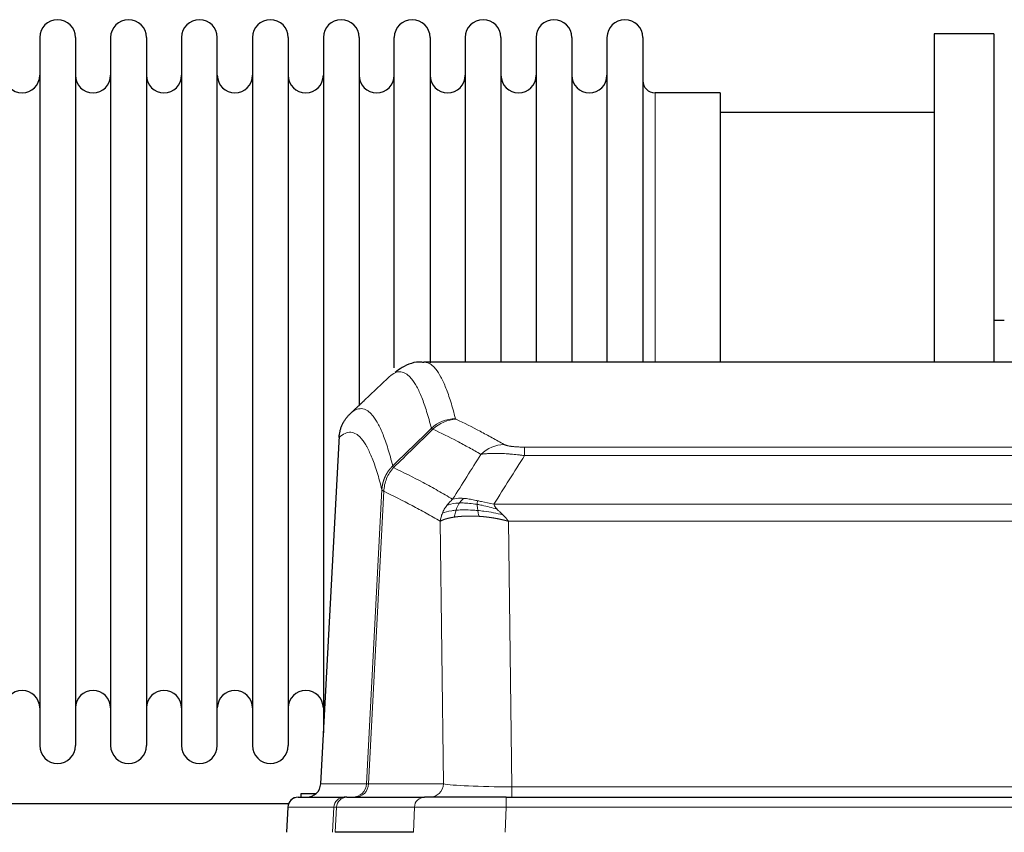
# Model space of a CAD drawing. Header units: inches. Extents: x 0 to 17820, y -10 to 12600.
# Tile 175 of 256: x 4732 to 5012, y 10613 to 10845. Entities that reach past the tile are written whole.
import ezdxf

# ---------------------------------------------------------------- set-up
doc = ezdxf.new("R2010")
doc.units = ezdxf.units.IN
doc.layers.add('1', color=7, linetype='Continuous', true_color=0xffffff)

msp = doc.modelspace()

# ---------------------------------------------------------------- linework, layer by layer
at = {"layer": '1', "color": 2, "linetype": 'Continuous', "lineweight": 25}
for p, q in [((5009.143, 10840.901), (4992.143, 10840.901)), ((4992.143, 10840.901), (4992.143, 10747.303)), ((5009.143, 10840.901), (5009.143, 10747.303)), ((4737.343, 10839.801), (4737.343, 10638.001)), ((4747.543, 10839.801), (4747.543, 10638.001)), ((4757.543, 10839.801), (4757.543, 10638.001)), ((4767.743, 10839.801), (4767.743, 10638.001)), ((4777.743, 10839.801), (4777.743, 10638.001)), ((4787.943, 10638.001), (4787.943, 10839.801)), ((4797.943, 10839.801), (4797.943, 10638.001)), ((4808.143, 10839.801), (4808.143, 10638.001)), ((4818.143, 10839.801), (4818.143, 10738.901)), ((4828.343, 10839.801), (4828.343, 10738.901)), ((4838.343, 10745.681), (4838.343, 10839.801)), ((4848.543, 10839.801), (4848.543, 10747.035)), ((4858.543, 10839.801), (4858.543, 10747.301)), ((4868.743, 10839.801), (4868.743, 10747.301)), ((4878.743, 10839.801), (4878.743, 10747.301)), ((4888.943, 10839.801), (4888.943, 10747.301)), ((4898.943, 10839.801), (4898.943, 10747.301)), ((4909.143, 10839.801), (4909.143, 10747.301)), ((4931.143, 10824.051), (4912.643, 10824.051)), ((4931.143, 10824.051), (4931.143, 10747.297)), ((4992.143, 10818.401), (4931.138, 10818.401)), ((5012.097, 10759.164), (5009.115, 10759.164)), ((5109.497, 10747.296), (4846.789, 10747.296)), ((4818.143, 10738.901), (4818.143, 10641.68)), ((4828.343, 10738.901), (4828.343, 10734.979)), ((4822.641, 10726.276), (4817.367, 10627.084)), ((4810.996, 10623.296), (4824.107, 10623.296)), ((4811.843, 10624.401), (4816.146, 10624.401)), ((4811.843, 10623.295), (4811.843, 10624.401)), ((4824.804, 10623.296), (4824.107, 10623.296)), ((4824.804, 10623.296), (4846.978, 10623.296)), ((4870.233, 10623.296), (4846.978, 10623.296)), ((4870.233, 10623.296), (5086.053, 10623.296)), ((4808.192, 10621.401), (4706.278, 10621.401)), ((4807.985, 10620.455), (4807.605, 10613.296)), ((4843.778, 10613.296), (4821.524, 10613.296))]:
    msp.add_line(p, q, dxfattribs=at)
at = {"layer": '1', "color": 110, "linetype": 'Continuous', "lineweight": 13}
for p, q in [((4912.643, 10824.051), (4912.643, 10747.297)), ((4822.627, 10725.782), (4817.38, 10627.087)), ((4875.472, 10723.089), (5080.815, 10723.089)), ((4875.472, 10720.673), (4875.472, 10723.089)), ((5080.815, 10720.673), (4875.472, 10720.673)), ((4830.446, 10627.087), (4834.822, 10710.955)), ((4835.379, 10710.479), (4831.027, 10627.087)), ((4866.74, 10706.842), (5089.546, 10706.842)), ((4852.379, 10627.087), (4851.421, 10701.934)), ((5085.433, 10701.944), (4870.853, 10701.944)), ((4870.853, 10701.944), (4871.822, 10626.261)), ((4817.38, 10627.087), (4830.446, 10627.087)), ((4831.027, 10627.087), (4852.379, 10627.087)), ((4871.822, 10626.261), (5084.465, 10626.261)), ((4871.822, 10623.296), (4871.822, 10626.261)), ((4870.233, 10620.453), (4870.233, 10623.296)), ((4808.002, 10620.453), (4807.621, 10613.296)), ((4821.113, 10620.453), (4808.002, 10620.453)), ((4820.739, 10613.296), (4821.113, 10620.453)), ((4821.897, 10620.453), (4821.524, 10613.296)), ((4844.071, 10620.453), (4821.897, 10620.453)), ((4843.778, 10613.296), (4844.071, 10620.453)), ((4870.233, 10620.453), (4869.94, 10613.296)), ((5086.053, 10620.453), (4870.233, 10620.453))]:
    msp.add_line(p, q, dxfattribs=at)
at = {"layer": '1', "color": 2, "linetype": 'Continuous', "lineweight": 25}
for centre, radius, start, end in [((4742.443, 10839.801), 5.1, 0, 180), ((4762.643, 10839.801), 5.1, 0, 180), ((4782.843, 10839.801), 5.1, 0, 180), ((4803.043, 10839.801), 5.1, 0, 180), ((4823.243, 10839.801), 5.1, 0, 180), ((4843.443, 10839.801), 5.1, 0, 180), ((4863.643, 10839.801), 5.1, 0, 180), ((4883.843, 10839.801), 5.1, 0, 180), ((4904.043, 10839.801), 5.1, 0, 180), ((4732.343, 10829.051), 5, 180, 0), ((4752.543, 10829.051), 5, 180, 0), ((4772.743, 10829.051), 5, 180, 0), ((4792.943, 10829.051), 5, 180, 0), ((4813.143, 10829.051), 5, 180, 0), ((4833.343, 10829.051), 5, 180, 0), ((4853.543, 10829.051), 5, 180, 0), ((4873.743, 10829.051), 5, 180, 0), ((4893.943, 10829.051), 5, 180, 0), ((4912.643, 10827.551), 3.5, 180, 270), ((4732.343, 10648.751), 5, 0, 180), ((4752.543, 10648.751), 5, 0, 180), ((4772.743, 10648.751), 5, 0, 180), ((4792.943, 10648.751), 5, 0, 180), ((4813.143, 10648.751), 5, 0, 180), ((4742.443, 10638.001), 5.1, 180, 0), ((4762.643, 10638.001), 5.1, 180, 0), ((4782.843, 10638.001), 5.1, 180, 0), ((4803.043, 10638.001), 5.1, 180, 0), ((4810.981, 10620.296), 3, 90, 176.80187)]:
    msp.add_arc(centre, radius, start, end, dxfattribs=at)
at = {"layer": '1', "color": 110, "linetype": 'Continuous', "lineweight": 13}
for centre, major_axis, ratio, start_param, end_param in [((4855.776, 10721.239), (-9.695, -2.45), 0.9931439, 4.4664808, 5.2238901), ((4855.964, 10721.078), (-4.281, -9.037), 0.9659395, 3.5975691, 4.3432065), ((4869.625, 10713.933), (-4.97, -8.677), 0.9635717, 3.6779385, 4.4208965), ((4826.454, 10627.296), (0, 4), 0.9993908, 3.1415927, 4.6600291), ((4827.151, 10627.296), (0, 4), 0.9702957, 3.1415927, 4.6600291), ((4850.472, 10627.296), (20.038, 0.208), 0.001459, 3.1763609, 3.3855124), ((4848.503, 10627.296), (0, 4), 0.9702957, 3.1415927, 4.6600291), ((4871.742, 10627.296), (-20.002, 0.052), 0.0517476, 0.2535919, 1.5749043), ((4810.996, 10620.296), (0, 3), 0.9993908, 0, 1.5184364), ((4824.107, 10620.296), (0, 3), 0.9993908, 0, 1.5184364), ((4824.804, 10620.296), (0, 3), 0.9702957, 0, 1.5184364), ((4846.978, 10620.296), (0, 3), 0.9702957, 0, 1.5184364), ((4848.125, 10620.296), (-27.029, 0.156), 0.000812, 6.0391366, 6.248288), ((4870.284, 10620.296), (-27.018, 0.123), 0.0058026, 4.7143189, 6.0386286)]:
    msp.add_ellipse(centre, major_axis=major_axis, ratio=ratio, start_param=start_param, end_param=end_param, dxfattribs=at)
at = {"layer": '1', "color": 2, "linetype": 'Continuous', "lineweight": 25}
msp.add_ellipse((4813.388, 10627.296), major_axis=(0, 4), ratio=0.9993908, start_param=3.1415927, end_param=4.6600291, dxfattribs=at)
for points, knots in [([(4846.799, 10747.175), (4846.603, 10747.218), (4844.403, 10747.645), (4841.065, 10746.182), (4839.176, 10744.867), (4838.621, 10744.313)], [0, 0, 0, 0, 0.0604707, 0.6867419, 1, 1, 1, 1]), ([(4822.627, 10725.782), (4822.657, 10726.413), (4822.747, 10727.041), (4822.97, 10727.96), (4823.059, 10728.262), (4823.265, 10728.857), (4823.382, 10729.149), (4823.643, 10729.72), (4823.787, 10729.999), (4824.102, 10730.542), (4824.272, 10730.805), (4824.636, 10731.315), (4824.83, 10731.561), (4825.24, 10732.032), (4825.456, 10732.258), (4825.683, 10732.473)], [0, 0, 0, 0, 0.25, 0.25, 0.375, 0.375, 0.5, 0.5, 0.625, 0.625, 0.75, 0.75, 0.875, 0.875, 1, 1, 1, 1])]:
    msp.add_open_spline(points, degree=3, knots=knots, dxfattribs=at)
at = {"layer": '1', "color": 110, "linetype": 'Continuous', "lineweight": 13}
for points, knots in [([(4846.796, 10747.296), (4846.89, 10747.296), (4847.513, 10747.267), (4848.126, 10747.043), (4848.896, 10746.545), (4849.279, 10746.244), (4849.657, 10745.863), (4849.909, 10745.592), (4850.034, 10745.447), (4850.657, 10744.68), (4851.149, 10743.925), (4851.874, 10742.582), (4852.114, 10742.099), (4852.59, 10741.063), (4852.826, 10740.51), (4853.528, 10738.745), (4854.448, 10736.11), (4855.339, 10732.914), (4855.776, 10731.175)], [0, 0, 0, 0, 0.0285171, 0.1904309, 0.1904309, 0.2713878, 0.3118663, 0.3118663, 0.3523447, 0.3523447, 0.5142585, 0.5142585, 0.5952154, 0.5952154, 0.6761724, 0.6761724, 0.8380862, 1, 1, 1, 1]), ([(4848.909, 10728.436), (4848.47, 10730.174), (4847.579, 10733.367), (4846.657, 10736), (4845.954, 10737.764), (4845.718, 10738.316), (4845.241, 10739.352), (4845.001, 10739.835), (4844.275, 10741.177), (4843.783, 10741.932), (4843.159, 10742.699), (4843.033, 10742.843), (4842.782, 10743.115), (4842.403, 10743.496), (4842.02, 10743.797), (4841.248, 10744.295), (4840.205, 10744.677), (4838.595, 10744.406), (4837.493, 10743.662), (4836.935, 10743.149)], [0, 0, 0, 0, 0.125, 0.25, 0.25, 0.3125, 0.3125, 0.375, 0.375, 0.5, 0.5, 0.53125, 0.53125, 0.5625, 0.625, 0.625, 0.75, 0.875, 1, 1, 1, 1]), ([(4825.683, 10732.473), (4826.254, 10733.026), (4827.382, 10733.841), (4829.027, 10734.186), (4830.093, 10733.832), (4830.882, 10733.347), (4831.273, 10733.05), (4831.724, 10732.608), (4831.917, 10732.398), (4832.045, 10732.253), (4832.109, 10732.178), (4832.428, 10731.794), (4832.807, 10731.278), (4833.245, 10730.58), (4833.432, 10730.26), (4833.556, 10730.042), (4833.618, 10729.931), (4834.174, 10728.911), (4835.147, 10726.805), (4836.558, 10722.774), (4837.466, 10719.503), (4837.912, 10717.721)], [0, 0, 0, 0, 0.125, 0.25, 0.375, 0.375, 0.4375, 0.46875, 0.484375, 0.484375, 0.5, 0.5, 0.5625, 0.59375, 0.609375, 0.609375, 0.625, 0.625, 0.75, 0.875, 1, 1, 1, 1]), ([(4855.964, 10731.013), (4855.908, 10731.04), (4855.864, 10731.067), (4855.802, 10731.121), (4855.783, 10731.148), (4855.776, 10731.175)], [0, 0, 0, 0, 0.5, 0.5, 1, 1, 1, 1]), ([(4855.964, 10731.013), (4858.249, 10729.926), (4860.53, 10728.785), (4863.946, 10726.991), (4865.083, 10726.38), (4867.356, 10725.13), (4868.491, 10724.491), (4869.625, 10723.839)], [0, 0, 0, 0, 0.5, 0.5, 0.75, 0.75, 1, 1, 1, 1]), ([(4834.822, 10710.955), (4834.378, 10712.735), (4833.472, 10716.003), (4832.065, 10720.035), (4831.095, 10722.143), (4830.54, 10723.165), (4830.479, 10723.277), (4830.355, 10723.495), (4830.169, 10723.815), (4829.732, 10724.515), (4829.354, 10725.033), (4829.036, 10725.42), (4828.972, 10725.495), (4828.844, 10725.64), (4828.652, 10725.852), (4828.202, 10726.297), (4827.812, 10726.597), (4827.026, 10727.089), (4825.962, 10727.453), (4824.322, 10727.127), (4823.197, 10726.328), (4822.627, 10725.782)], [0, 0, 0, 0, 0.125, 0.25, 0.375, 0.375, 0.390625, 0.390625, 0.40625, 0.4375, 0.5, 0.5, 0.515625, 0.515625, 0.53125, 0.5625, 0.625, 0.625, 0.75, 0.875, 1, 1, 1, 1]), ([(4863.045, 10721.014), (4861.91, 10721.666), (4860.773, 10722.306), (4858.498, 10723.557), (4857.359, 10724.169), (4853.94, 10725.965), (4851.656, 10727.108), (4849.367, 10728.196)], [0, 0, 0, 0, 0.25, 0.25, 0.5, 0.5, 1, 1, 1, 1]), ([(4875.472, 10723.089), (4875.289, 10723.089), (4875.107, 10723.09), (4874.743, 10723.095), (4874.563, 10723.098), (4874.208, 10723.107), (4874.032, 10723.113), (4873.686, 10723.127), (4873.515, 10723.135), (4873.304, 10723.147), (4873.262, 10723.149), (4873.178, 10723.155), (4873.054, 10723.162), (4872.932, 10723.171), (4872.693, 10723.189), (4872.386, 10723.215), (4872.098, 10723.245), (4871.925, 10723.265), (4871.891, 10723.27), (4871.823, 10723.278), (4871.789, 10723.282), (4871.689, 10723.295), (4871.624, 10723.304), (4871.435, 10723.331), (4871.315, 10723.35), (4871.089, 10723.388), (4870.982, 10723.408), (4870.779, 10723.449), (4870.683, 10723.47), (4870.57, 10723.498), (4870.548, 10723.503), (4870.504, 10723.514), (4870.483, 10723.52), (4870.419, 10723.536), (4870.378, 10723.547), (4870.259, 10723.581), (4870.186, 10723.604), (4870.049, 10723.649), (4869.985, 10723.673), (4869.809, 10723.743), (4869.709, 10723.79), (4869.625, 10723.839)], [0, 0, 0, 0, 0.0625, 0.0625, 0.125, 0.125, 0.1875, 0.1875, 0.25, 0.25, 0.265625, 0.265625, 0.28125, 0.3125, 0.3125, 0.375, 0.4375, 0.4375, 0.453125, 0.453125, 0.46875, 0.46875, 0.5, 0.5, 0.5625, 0.5625, 0.625, 0.625, 0.6875, 0.6875, 0.703125, 0.703125, 0.71875, 0.71875, 0.75, 0.75, 0.8125, 0.8125, 0.875, 0.875, 1, 1, 1, 1]), ([(4875.472, 10720.673), (4875.137, 10720.716), (4874.804, 10720.757), (4874.141, 10720.835), (4873.813, 10720.871), (4872.837, 10720.975), (4872.199, 10721.036), (4871.496, 10721.094), (4871.418, 10721.101), (4871.263, 10721.113), (4871.186, 10721.119), (4870.954, 10721.137), (4870.801, 10721.148), (4870.347, 10721.18), (4869.752, 10721.217), (4869.179, 10721.245), (4868.758, 10721.262), (4868.549, 10721.27), (4868.344, 10721.277), (4868.207, 10721.281), (4868.14, 10721.282), (4867.534, 10721.298), (4867.026, 10721.301), (4866.307, 10721.293), (4866.074, 10721.288), (4865.736, 10721.277), (4865.625, 10721.273), (4865.407, 10721.264), (4865.299, 10721.258), (4864.772, 10721.229), (4864.384, 10721.197), (4863.669, 10721.117), (4863.342, 10721.069), (4863.045, 10721.014)], [0, 0, 0, 0, 0.0625, 0.0625, 0.125, 0.125, 0.25, 0.25, 0.265625, 0.265625, 0.28125, 0.28125, 0.3125, 0.3125, 0.375, 0.4375, 0.4375, 0.46875, 0.484375, 0.484375, 0.5, 0.5, 0.625, 0.625, 0.6875, 0.6875, 0.71875, 0.71875, 0.75, 0.75, 0.875, 0.875, 1, 1, 1, 1]), ([(4834.822, 10710.955), (4834.823, 10710.972), (4834.825, 10711.006), (4834.828, 10711.057), (4834.832, 10711.107), (4834.835, 10711.158), (4834.839, 10711.209), (4834.843, 10711.259), (4834.847, 10711.31), (4834.852, 10711.361), (4834.857, 10711.411), (4834.862, 10711.462), (4834.867, 10711.512), (4834.873, 10711.563), (4834.879, 10711.613), (4834.885, 10711.664), (4834.891, 10711.714), (4834.898, 10711.764), (4834.905, 10711.815), (4834.912, 10711.865), (4834.919, 10711.915), (4834.927, 10711.965), (4834.935, 10712.016), (4834.943, 10712.066), (4834.951, 10712.116), (4834.96, 10712.166), (4834.969, 10712.216), (4834.978, 10712.266), (4834.987, 10712.316), (4834.997, 10712.366), (4835.007, 10712.415), (4835.017, 10712.465), (4835.027, 10712.515), (4835.038, 10712.565), (4835.049, 10712.614), (4835.06, 10712.664), (4835.071, 10712.713), (4835.083, 10712.763), (4835.095, 10712.812), (4835.107, 10712.861), (4835.119, 10712.911), (4835.132, 10712.96), (4835.144, 10713.009), (4835.158, 10713.058), (4835.171, 10713.107), (4835.185, 10713.156), (4835.198, 10713.205), (4835.212, 10713.254), (4835.227, 10713.302), (4835.241, 10713.351), (4835.256, 10713.4), (4835.271, 10713.448), (4835.287, 10713.496), (4835.302, 10713.545), (4835.318, 10713.593), (4835.334, 10713.641), (4835.35, 10713.689), (4835.367, 10713.737), (4835.383, 10713.785), (4835.4, 10713.833), (4835.418, 10713.881), (4835.435, 10713.929), (4835.453, 10713.976), (4835.471, 10714.024), (4835.489, 10714.071), (4835.507, 10714.118), (4835.526, 10714.166), (4835.545, 10714.213), (4835.564, 10714.26), (4835.584, 10714.307), (4835.603, 10714.354), (4835.623, 10714.4), (4835.643, 10714.447), (4835.663, 10714.493), (4835.684, 10714.54), (4835.705, 10714.586), (4835.732, 10714.646), (4835.766, 10714.719), (4835.806, 10714.805), (4835.848, 10714.891), (4835.891, 10714.976), (4835.934, 10715.061), (4835.978, 10715.145), (4836.023, 10715.229), (4836.068, 10715.313), (4836.114, 10715.396), (4836.162, 10715.478), (4836.21, 10715.561), (4836.258, 10715.643), (4836.308, 10715.724), (4836.358, 10715.805), (4836.409, 10715.885), (4836.46, 10715.965), (4836.513, 10716.045), (4836.566, 10716.123), (4836.62, 10716.202), (4836.675, 10716.28), (4836.73, 10716.357), (4836.786, 10716.434), (4836.843, 10716.511), (4836.9, 10716.586), (4836.958, 10716.662), (4837.017, 10716.736), (4837.077, 10716.811), (4837.137, 10716.884), (4837.198, 10716.957), (4837.26, 10717.03), (4837.322, 10717.102), (4837.385, 10717.173), (4837.449, 10717.244), (4837.513, 10717.314), (4837.578, 10717.383), (4837.643, 10717.452), (4837.709, 10717.52), (4837.776, 10717.588), (4837.844, 10717.655), (4837.889, 10717.699), (4837.912, 10717.721)], [0, 0, 0, 0, 0.0066687, 0.0133374, 0.0200061, 0.0266746, 0.0333432, 0.0400116, 0.0466801, 0.0533484, 0.0600168, 0.066685, 0.0733532, 0.0800214, 0.0866895, 0.0933575, 0.1000255, 0.1066935, 0.1133614, 0.1200292, 0.126697, 0.1333647, 0.1400324, 0.1467001, 0.1533676, 0.1600352, 0.1667026, 0.1733701, 0.1800374, 0.1867047, 0.193372, 0.2000392, 0.2067064, 0.2133735, 0.2200405, 0.2267075, 0.2333745, 0.2400414, 0.2467082, 0.253375, 0.2600418, 0.2667085, 0.2733751, 0.2800417, 0.2867082, 0.2933747, 0.3000412, 0.3067075, 0.3133739, 0.3200401, 0.3267064, 0.3333725, 0.3400387, 0.3467047, 0.3533708, 0.3600367, 0.3667026, 0.3733685, 0.3800343, 0.3867001, 0.3933658, 0.4000315, 0.4066971, 0.4133626, 0.4200281, 0.4266936, 0.433359, 0.4400243, 0.4466896, 0.4533549, 0.4600201, 0.4666852, 0.4733503, 0.4800154, 0.4866804, 0.4933453, 0.5000102, 0.5125098, 0.5250093, 0.5375088, 0.5500082, 0.5625077, 0.5750071, 0.5875066, 0.600006, 0.6125054, 0.6250049, 0.6375043, 0.6500037, 0.6625032, 0.6750026, 0.6875021, 0.7000016, 0.7125011, 0.7250006, 0.7375001, 0.7499997, 0.7624993, 0.7749989, 0.7874985, 0.7999982, 0.812498, 0.8249977, 0.8374975, 0.8499974, 0.8624973, 0.8749972, 0.8874972, 0.8999973, 0.9124974, 0.9249976, 0.9374978, 0.9499981, 0.9624985, 0.9749989, 0.9874994, 1, 1, 1, 1]), ([(4835.379, 10710.479), (4835.4, 10711.11), (4835.478, 10711.738), (4835.741, 10712.966), (4835.927, 10713.566), (4836.399, 10714.719), (4836.684, 10715.271), (4837.342, 10716.308), (4837.715, 10716.794), (4838.124, 10717.238)], [0, 0, 0, 0, 0.25, 0.25, 0.5, 0.5, 0.75, 0.75, 1, 1, 1, 1]), ([(4838.124, 10717.238), (4838.049, 10717.327), (4838.006, 10717.423), (4837.948, 10717.596), (4837.933, 10717.673), (4837.912, 10717.721)], [0, 0, 0, 0, 0.5, 0.5, 1, 1, 1, 1]), ([(4838.124, 10717.238), (4840.946, 10715.899), (4843.762, 10714.478), (4847.975, 10712.224), (4849.378, 10711.452), (4852.181, 10709.866), (4853.58, 10709.053), (4854.978, 10708.22)], [0, 0, 0, 0, 0.5, 0.5, 0.75, 0.75, 1, 1, 1, 1]), ([(4835.379, 10710.479), (4835.374, 10710.482), (4835.364, 10710.488), (4835.348, 10710.498), (4835.333, 10710.508), (4835.318, 10710.517), (4835.303, 10710.527), (4835.287, 10710.537), (4835.272, 10710.547), (4835.257, 10710.557), (4835.241, 10710.567), (4835.226, 10710.577), (4835.21, 10710.587), (4835.195, 10710.597), (4835.18, 10710.607), (4835.165, 10710.617), (4835.149, 10710.627), (4835.134, 10710.637), (4835.12, 10710.647), (4835.105, 10710.657), (4835.09, 10710.667), (4835.076, 10710.677), (4835.062, 10710.687), (4835.047, 10710.698), (4835.034, 10710.708), (4835.02, 10710.718), (4835.007, 10710.728), (4834.986, 10710.745), (4834.96, 10710.766), (4834.932, 10710.792), (4834.908, 10710.816), (4834.889, 10710.838), (4834.873, 10710.858), (4834.86, 10710.876), (4834.85, 10710.893), (4834.842, 10710.907), (4834.836, 10710.919), (4834.831, 10710.93), (4834.828, 10710.938), (4834.826, 10710.945), (4834.824, 10710.95), (4834.823, 10710.953), (4834.823, 10710.955), (4834.822, 10710.955)], [0, 0, 0, 0, 0.0155037, 0.0313049, 0.0474035, 0.0637997, 0.0804935, 0.097485, 0.1147743, 0.1323613, 0.1502462, 0.1684289, 0.1869096, 0.2056883, 0.224765, 0.2441397, 0.2638126, 0.2837835, 0.3040527, 0.32462, 0.3454856, 0.3666494, 0.3881116, 0.409872, 0.4319308, 0.454288, 0.4769435, 0.4998975, 0.5635611, 0.6228928, 0.6778927, 0.7285606, 0.7748966, 0.8169007, 0.8545729, 0.8879131, 0.9169214, 0.9415977, 0.9619421, 0.9779545, 0.989635, 0.9969835, 1, 1, 1, 1]), ([(4851.421, 10701.934), (4850.091, 10702.72), (4848.758, 10703.488), (4846.09, 10704.987), (4844.755, 10705.717), (4840.744, 10707.854), (4838.064, 10709.203), (4835.379, 10710.479)], [0, 0, 0, 0, 0.25, 0.25, 0.5, 0.5, 1, 1, 1, 1]), ([(4852.06, 10704.272), (4852.217, 10704.648), (4852.397, 10705.016), (4852.801, 10705.731), (4853.026, 10706.079), (4853.271, 10706.413)], [0, 0, 0, 0, 0.5, 0.5, 1, 1, 1, 1]), ([(4853.271, 10706.413), (4853.517, 10706.743), (4853.783, 10707.061), (4854.353, 10707.665), (4854.657, 10707.951), (4854.978, 10708.22)], [0, 0, 0, 0, 0.5, 0.5, 1, 1, 1, 1]), ([(4856.929, 10707.159), (4856.557, 10707.145), (4856.201, 10707.12), (4854.84, 10706.969), (4853.969, 10706.744), (4853.271, 10706.413)], [0, 0, 0, 0, 0.25, 0.25, 1, 1, 1, 1]), ([(4858.153, 10708.481), (4857.854, 10708.507), (4857.564, 10708.522), (4856.437, 10708.538), (4855.671, 10708.444), (4854.978, 10708.22)], [0, 0, 0, 0, 0.25, 0.25, 1, 1, 1, 1]), ([(4855.943, 10705.096), (4855.974, 10705.187), (4856.006, 10705.278), (4856.141, 10705.641), (4856.254, 10705.914), (4856.503, 10706.439), (4856.639, 10706.691), (4856.831, 10707.007), (4856.88, 10707.084), (4856.929, 10707.159)], [0, 0, 0, 0, 0.125, 0.125, 0.5, 0.5, 0.875, 0.875, 1, 1, 1, 1]), ([(4856.929, 10707.159), (4857.028, 10707.309), (4857.129, 10707.45), (4857.386, 10707.779), (4857.543, 10707.953), (4857.854, 10708.253), (4858.007, 10708.379), (4858.153, 10708.481)], [0, 0, 0, 0, 0.25, 0.25, 0.625, 0.625, 1, 1, 1, 1]), ([(4861.972, 10706.753), (4861.744, 10706.792), (4861.516, 10706.828), (4860.615, 10706.964), (4859.955, 10707.042), (4858.686, 10707.146), (4858.076, 10707.171), (4857.304, 10707.169), (4857.115, 10707.165), (4856.929, 10707.159)], [0, 0, 0, 0, 0.125, 0.125, 0.5, 0.5, 0.875, 0.875, 1, 1, 1, 1]), ([(4862.123, 10707.785), (4861.942, 10707.826), (4861.764, 10707.865), (4861.057, 10708.019), (4860.542, 10708.126), (4859.548, 10708.307), (4859.069, 10708.381), (4858.454, 10708.453), (4858.303, 10708.468), (4858.153, 10708.481)], [0, 0, 0, 0, 0.125, 0.125, 0.5, 0.5, 0.875, 0.875, 1, 1, 1, 1]), ([(4861.972, 10706.753), (4861.971, 10706.877), (4861.972, 10706.993), (4861.986, 10707.258), (4862.002, 10707.395), (4862.05, 10707.624), (4862.082, 10707.716), (4862.123, 10707.785)], [0, 0, 0, 0, 0.25, 0.25, 0.625, 0.625, 1, 1, 1, 1]), ([(4867.611, 10705.398), (4866.201, 10705.821), (4864.764, 10706.196), (4862.894, 10706.586), (4862.43, 10706.675), (4861.972, 10706.753)], [0, 0, 0, 0, 0.75, 0.75, 1, 1, 1, 1]), ([(4862.141, 10705.011), (4862.129, 10705.088), (4862.117, 10705.166), (4862.073, 10705.476), (4862.044, 10705.707), (4862, 10706.152), (4861.985, 10706.364), (4861.975, 10706.627), (4861.973, 10706.691), (4861.972, 10706.753)], [0, 0, 0, 0, 0.125, 0.125, 0.5, 0.5, 0.875, 0.875, 1, 1, 1, 1]), ([(4866.74, 10706.842), (4865.52, 10707.031), (4864.344, 10707.287), (4862.85, 10707.622), (4862.483, 10707.705), (4862.123, 10707.785)], [0, 0, 0, 0, 0.75, 0.75, 1, 1, 1, 1]), ([(4867.611, 10705.398), (4867.493, 10705.526), (4867.383, 10705.651), (4867.134, 10705.961), (4867.009, 10706.143), (4866.823, 10706.499), (4866.762, 10706.673), (4866.74, 10706.842)], [0, 0, 0, 0, 0.25, 0.25, 0.625, 0.625, 1, 1, 1, 1]), ([(4851.421, 10701.934), (4851.478, 10702.33), (4851.561, 10702.726), (4851.774, 10703.507), (4851.905, 10703.894), (4852.06, 10704.272)], [0, 0, 0, 0, 0.5, 0.5, 1, 1, 1, 1]), ([(4855.453, 10703.135), (4855.441, 10703.133), (4855.418, 10703.13), (4855.383, 10703.124), (4855.348, 10703.119), (4855.312, 10703.114), (4855.276, 10703.108), (4855.239, 10703.102), (4855.202, 10703.096), (4855.165, 10703.09), (4855.127, 10703.084), (4855.089, 10703.078), (4855.051, 10703.071), (4855.012, 10703.065), (4854.973, 10703.058), (4854.933, 10703.051), (4854.894, 10703.044), (4854.853, 10703.037), (4854.813, 10703.03), (4854.772, 10703.023), (4854.731, 10703.015), (4854.69, 10703.007), (4854.648, 10703), (4854.606, 10702.992), (4854.564, 10702.983), (4854.522, 10702.975), (4854.479, 10702.967), (4854.436, 10702.958), (4854.393, 10702.95), (4854.35, 10702.941), (4854.306, 10702.932), (4854.262, 10702.922), (4854.218, 10702.913), (4854.174, 10702.904), (4854.129, 10702.894), (4854.085, 10702.884), (4854.04, 10702.874), (4853.995, 10702.864), (4853.95, 10702.854), (4853.904, 10702.843), (4853.859, 10702.833), (4853.814, 10702.822), (4853.768, 10702.811), (4853.722, 10702.8), (4853.676, 10702.789), (4853.63, 10702.777), (4853.584, 10702.766), (4853.538, 10702.754), (4853.492, 10702.742), (4853.446, 10702.73), (4853.4, 10702.718), (4853.354, 10702.705), (4853.307, 10702.693), (4853.261, 10702.68), (4853.215, 10702.667), (4853.169, 10702.654), (4853.122, 10702.64), (4853.076, 10702.627), (4853.03, 10702.613), (4852.984, 10702.599), (4852.938, 10702.585), (4852.893, 10702.571), (4852.847, 10702.556), (4852.801, 10702.542), (4852.756, 10702.527), (4852.71, 10702.512), (4852.665, 10702.497), (4852.62, 10702.481), (4852.576, 10702.466), (4852.531, 10702.45), (4852.487, 10702.434), (4852.442, 10702.418), (4852.398, 10702.402), (4852.355, 10702.386), (4852.311, 10702.369), (4852.268, 10702.352), (4852.225, 10702.335), (4852.183, 10702.318), (4852.141, 10702.3), (4852.099, 10702.283), (4852.057, 10702.265), (4852.016, 10702.247), (4851.976, 10702.229), (4851.935, 10702.21), (4851.895, 10702.192), (4851.856, 10702.173), (4851.817, 10702.154), (4851.778, 10702.135), (4851.74, 10702.116), (4851.702, 10702.096), (4851.665, 10702.077), (4851.629, 10702.057), (4851.593, 10702.037), (4851.557, 10702.016), (4851.522, 10701.996), (4851.488, 10701.975), (4851.454, 10701.954), (4851.432, 10701.941), (4851.421, 10701.934)], [0, 0, 0, 0, 0.0060657, 0.012223, 0.0184718, 0.0248123, 0.0312443, 0.0377679, 0.0443831, 0.0510899, 0.0578883, 0.0647782, 0.0717598, 0.0788329, 0.0859977, 0.093254, 0.1006019, 0.1080414, 0.1155725, 0.1231952, 0.1309095, 0.1387154, 0.1466129, 0.1546019, 0.1626826, 0.1708549, 0.1791188, 0.1874742, 0.1959213, 0.20446, 0.2130903, 0.2218121, 0.2306256, 0.2395307, 0.2485274, 0.2576156, 0.2667955, 0.276067, 0.2854301, 0.2948848, 0.3044311, 0.314069, 0.3237985, 0.3336196, 0.3435324, 0.3535367, 0.3636326, 0.3738202, 0.3840993, 0.3944701, 0.4049324, 0.4154864, 0.426132, 0.4368691, 0.4476979, 0.4586183, 0.4696303, 0.480734, 0.4919292, 0.503216, 0.5145945, 0.5260645, 0.5376262, 0.5492795, 0.5610244, 0.5728609, 0.584789, 0.5968087, 0.60892, 0.621123, 0.6334175, 0.6458037, 0.6582815, 0.6708509, 0.6835119, 0.6962645, 0.7091087, 0.7220445, 0.735072, 0.748191, 0.7614017, 0.774704, 0.7880979, 0.8015834, 0.8151605, 0.8288293, 0.8425896, 0.8564416, 0.8703852, 0.8844204, 0.8985472, 0.9127656, 0.9270756, 0.9414773, 0.9559705, 0.9705554, 0.9852319, 1, 1, 1, 1]), ([(4855.943, 10705.096), (4855.508, 10705.06), (4855.098, 10705.015), (4853.569, 10704.798), (4852.673, 10704.558), (4852.06, 10704.272)], [0, 0, 0, 0, 0.25, 0.25, 1, 1, 1, 1]), ([(4855.453, 10703.135), (4855.489, 10703.335), (4855.531, 10703.559), (4855.637, 10704.038), (4855.699, 10704.294), (4855.825, 10704.734), (4855.881, 10704.915), (4855.943, 10705.096)], [0, 0, 0, 0, 0.375, 0.375, 0.75, 0.75, 1, 1, 1, 1]), ([(4862.456, 10703.36), (4862.434, 10703.362), (4862.39, 10703.364), (4862.324, 10703.368), (4862.258, 10703.372), (4862.192, 10703.376), (4862.126, 10703.38), (4862.06, 10703.383), (4861.993, 10703.387), (4861.927, 10703.39), (4861.861, 10703.393), (4861.794, 10703.396), (4861.728, 10703.4), (4861.661, 10703.402), (4861.595, 10703.405), (4861.528, 10703.408), (4861.462, 10703.411), (4861.395, 10703.413), (4861.328, 10703.415), (4861.261, 10703.418), (4861.195, 10703.42), (4861.128, 10703.422), (4861.061, 10703.424), (4860.994, 10703.426), (4860.927, 10703.427), (4860.86, 10703.429), (4860.793, 10703.43), (4860.726, 10703.432), (4860.659, 10703.433), (4860.592, 10703.434), (4860.525, 10703.435), (4860.458, 10703.436), (4860.391, 10703.437), (4860.324, 10703.437), (4860.257, 10703.438), (4860.19, 10703.438), (4860.122, 10703.439), (4860.055, 10703.439), (4859.988, 10703.439), (4859.921, 10703.439), (4859.854, 10703.439), (4859.787, 10703.438), (4859.72, 10703.438), (4859.653, 10703.437), (4859.586, 10703.437), (4859.519, 10703.436), (4859.452, 10703.435), (4859.385, 10703.434), (4859.318, 10703.433), (4859.251, 10703.432), (4859.184, 10703.43), (4859.117, 10703.429), (4859.05, 10703.427), (4858.983, 10703.425), (4858.917, 10703.424), (4858.85, 10703.422), (4858.783, 10703.42), (4858.717, 10703.417), (4858.65, 10703.415), (4858.584, 10703.412), (4858.517, 10703.41), (4858.451, 10703.407), (4858.385, 10703.404), (4858.318, 10703.401), (4858.252, 10703.398), (4858.186, 10703.395), (4858.12, 10703.392), (4858.054, 10703.388), (4857.988, 10703.385), (4857.922, 10703.381), (4857.857, 10703.377), (4857.791, 10703.373), (4857.726, 10703.369), (4857.66, 10703.365), (4857.595, 10703.36), (4857.53, 10703.356), (4857.464, 10703.351), (4857.399, 10703.346), (4857.334, 10703.341), (4857.27, 10703.336), (4857.205, 10703.331), (4857.14, 10703.326), (4857.076, 10703.321), (4857.012, 10703.315), (4856.947, 10703.31), (4856.883, 10703.304), (4856.819, 10703.298), (4856.756, 10703.292), (4856.692, 10703.286), (4856.628, 10703.279), (4856.565, 10703.273), (4856.502, 10703.266), (4856.439, 10703.26), (4856.376, 10703.253), (4856.313, 10703.246), (4856.25, 10703.239), (4856.188, 10703.232), (4856.126, 10703.224), (4856.064, 10703.217), (4856.002, 10703.209), (4855.94, 10703.201), (4855.878, 10703.194), (4855.817, 10703.186), (4855.756, 10703.177), (4855.695, 10703.169), (4855.634, 10703.161), (4855.573, 10703.152), (4855.513, 10703.144), (4855.473, 10703.138), (4855.453, 10703.135)], [0, 0, 0, 0, 0.0082024, 0.0164263, 0.0246716, 0.0329384, 0.0412265, 0.0495362, 0.0578672, 0.0662198, 0.0745938, 0.0829892, 0.0914062, 0.0998446, 0.1083045, 0.1167859, 0.1252887, 0.1338131, 0.1423589, 0.1509263, 0.1595151, 0.1681255, 0.1767574, 0.1854108, 0.1940858, 0.2027822, 0.2115002, 0.2202398, 0.2290008, 0.2377835, 0.2465876, 0.2554134, 0.2642606, 0.2731295, 0.2820199, 0.2909319, 0.2998654, 0.3088206, 0.3177973, 0.3267956, 0.3358154, 0.3448569, 0.35392, 0.3630047, 0.3721109, 0.3812388, 0.3903883, 0.3995594, 0.4087522, 0.4179665, 0.4272025, 0.4364601, 0.4457393, 0.4550402, 0.4643627, 0.4737069, 0.4830727, 0.4924601, 0.5018692, 0.5113, 0.5207524, 0.5302265, 0.5397222, 0.5492397, 0.5587788, 0.5683395, 0.577922, 0.5875261, 0.5971519, 0.6067994, 0.6164686, 0.6261595, 0.6358721, 0.6456064, 0.6553624, 0.6651401, 0.6749395, 0.6847606, 0.6946034, 0.704468, 0.7143542, 0.7242622, 0.734192, 0.7441434, 0.7541166, 0.7641115, 0.7741282, 0.7841666, 0.7942268, 0.8043087, 0.8144123, 0.8245377, 0.8346848, 0.8448538, 0.8550444, 0.8652568, 0.875491, 0.885747, 0.8960247, 0.9063242, 0.9166455, 0.9269886, 0.9373534, 0.9477401, 0.9581485, 0.9685787, 0.9790306, 0.9895044, 1, 1, 1, 1]), ([(4862.141, 10705.011), (4861.852, 10705.038), (4861.566, 10705.061), (4860.432, 10705.144), (4859.608, 10705.179), (4858.044, 10705.198), (4857.302, 10705.182), (4856.384, 10705.129), (4856.161, 10705.114), (4855.943, 10705.096)], [0, 0, 0, 0, 0.125, 0.125, 0.5, 0.5, 0.875, 0.875, 1, 1, 1, 1]), ([(4862.456, 10703.36), (4862.422, 10703.523), (4862.383, 10703.709), (4862.301, 10704.111), (4862.258, 10704.328), (4862.191, 10704.703), (4862.165, 10704.856), (4862.141, 10705.011)], [0, 0, 0, 0, 0.375, 0.375, 0.75, 0.75, 1, 1, 1, 1]), ([(4869.282, 10703.78), (4867.51, 10704.232), (4865.681, 10704.579), (4863.307, 10704.891), (4862.719, 10704.957), (4862.141, 10705.011)], [0, 0, 0, 0, 0.75, 0.75, 1, 1, 1, 1]), ([(4870.853, 10701.944), (4870.831, 10701.95), (4870.787, 10701.962), (4870.721, 10701.981), (4870.654, 10701.999), (4870.587, 10702.018), (4870.521, 10702.036), (4870.454, 10702.054), (4870.387, 10702.072), (4870.32, 10702.09), (4870.252, 10702.108), (4870.185, 10702.126), (4870.118, 10702.143), (4870.05, 10702.161), (4869.983, 10702.178), (4869.915, 10702.195), (4869.847, 10702.212), (4869.779, 10702.23), (4869.711, 10702.246), (4869.643, 10702.263), (4869.575, 10702.28), (4869.507, 10702.297), (4869.438, 10702.313), (4869.37, 10702.33), (4869.301, 10702.346), (4869.233, 10702.362), (4869.164, 10702.378), (4869.095, 10702.394), (4869.026, 10702.41), (4868.957, 10702.426), (4868.888, 10702.441), (4868.819, 10702.457), (4868.75, 10702.472), (4868.681, 10702.488), (4868.611, 10702.503), (4868.542, 10702.518), (4868.472, 10702.533), (4868.402, 10702.548), (4868.333, 10702.562), (4868.263, 10702.577), (4868.193, 10702.591), (4868.123, 10702.606), (4868.053, 10702.62), (4867.983, 10702.634), (4867.913, 10702.648), (4867.842, 10702.662), (4867.772, 10702.676), (4867.702, 10702.69), (4867.631, 10702.703), (4867.561, 10702.717), (4867.49, 10702.73), (4867.419, 10702.743), (4867.349, 10702.756), (4867.278, 10702.769), (4867.207, 10702.782), (4867.136, 10702.795), (4867.065, 10702.808), (4866.994, 10702.82), (4866.923, 10702.833), (4866.852, 10702.845), (4866.78, 10702.857), (4866.709, 10702.869), (4866.638, 10702.881), (4866.566, 10702.893), (4866.495, 10702.904), (4866.424, 10702.916), (4866.352, 10702.927), (4866.28, 10702.939), (4866.209, 10702.95), (4866.137, 10702.961), (4866.066, 10702.972), (4865.994, 10702.983), (4865.922, 10702.994), (4865.85, 10703.004), (4865.778, 10703.015), (4865.706, 10703.025), (4865.634, 10703.035), (4865.563, 10703.045), (4865.491, 10703.055), (4865.419, 10703.065), (4865.346, 10703.075), (4865.274, 10703.084), (4865.202, 10703.094), (4865.13, 10703.103), (4865.058, 10703.113), (4864.986, 10703.122), (4864.914, 10703.131), (4864.841, 10703.139), (4864.769, 10703.148), (4864.697, 10703.157), (4864.625, 10703.165), (4864.552, 10703.174), (4864.48, 10703.182), (4864.408, 10703.19), (4864.335, 10703.198), (4864.263, 10703.206), (4864.191, 10703.214), (4864.118, 10703.221), (4864.046, 10703.229), (4863.973, 10703.236), (4863.901, 10703.243), (4863.829, 10703.25), (4863.756, 10703.257), (4863.684, 10703.264), (4863.612, 10703.271), (4863.539, 10703.277), (4863.467, 10703.284), (4863.395, 10703.29), (4863.322, 10703.296), (4863.25, 10703.302), (4863.178, 10703.308), (4863.105, 10703.314), (4863.033, 10703.32), (4862.961, 10703.325), (4862.889, 10703.331), (4862.816, 10703.336), (4862.744, 10703.341), (4862.672, 10703.346), (4862.6, 10703.351), (4862.528, 10703.356), (4862.48, 10703.359), (4862.456, 10703.36)], [0, 0, 0, 0, 0.007775, 0.0155603, 0.0233558, 0.0311618, 0.038978, 0.0468046, 0.0546416, 0.0624889, 0.0703466, 0.0782147, 0.0860931, 0.093982, 0.1018813, 0.109791, 0.1177112, 0.1256417, 0.1335828, 0.1415343, 0.1494962, 0.1574687, 0.1654516, 0.173445, 0.1814489, 0.1894634, 0.1974883, 0.2055238, 0.2135699, 0.2216264, 0.2296936, 0.2377713, 0.2458596, 0.2539585, 0.2620679, 0.270188, 0.2783187, 0.28646, 0.2946119, 0.3027745, 0.3109477, 0.3191316, 0.3273261, 0.3355314, 0.3437472, 0.3519738, 0.3602111, 0.3684591, 0.3767178, 0.3849872, 0.3932673, 0.4015582, 0.4098598, 0.4181722, 0.4264954, 0.4348293, 0.443174, 0.4515295, 0.4598958, 0.4682728, 0.4766607, 0.4850594, 0.493469, 0.5018893, 0.5103206, 0.5187626, 0.5272155, 0.5356793, 0.544154, 0.5526395, 0.561136, 0.5696433, 0.5781615, 0.5866906, 0.5952307, 0.6037817, 0.6123436, 0.6209165, 0.6295003, 0.638095, 0.6467007, 0.6553174, 0.6639451, 0.6725838, 0.6812334, 0.6898941, 0.6985657, 0.7072484, 0.7159421, 0.7246468, 0.7333625, 0.7420893, 0.7508272, 0.759576, 0.768336, 0.777107, 0.7858891, 0.7946823, 0.8034866, 0.812302, 0.8211284, 0.829966, 0.8388147, 0.8476746, 0.8565455, 0.8654276, 0.8743209, 0.8832252, 0.8921408, 0.9010675, 0.9100054, 0.9189544, 0.9279147, 0.9368861, 0.9458688, 0.9548626, 0.9638676, 0.9728839, 0.9819114, 0.9909501, 1, 1, 1, 1]), ([(4869.282, 10703.78), (4869.209, 10703.852), (4869.135, 10703.923), (4868.839, 10704.204), (4868.617, 10704.411), (4868.189, 10704.815), (4867.984, 10705.013), (4867.732, 10705.271), (4867.67, 10705.335), (4867.611, 10705.398)], [0, 0, 0, 0, 0.125, 0.125, 0.5, 0.5, 0.875, 0.875, 1, 1, 1, 1]), ([(4870.853, 10701.944), (4870.701, 10702.19), (4870.525, 10702.429), (4870.142, 10702.895), (4869.935, 10703.122), (4869.577, 10703.492), (4869.43, 10703.637), (4869.282, 10703.78)], [0, 0, 0, 0, 0.375, 0.375, 0.75, 0.75, 1, 1, 1, 1])]:
    msp.add_open_spline(points, degree=3, knots=knots, dxfattribs=at)
at = {"layer": '1', "color": 2, "linetype": 'Continuous', "lineweight": 25}
for points, degree in [([(4836.935, 10743.149), (4834.687, 10741.017), (4832.439, 10738.885), (4830.193, 10736.753)], 3), ([(4830.193, 10736.753), (4825.684, 10732.475)], 1)]:
    msp.add_open_spline(points, degree=degree, dxfattribs=at)
at = {"layer": '1', "color": 110, "linetype": 'Continuous', "lineweight": 13}
for points in [[(4837.912, 10717.721), (4841.577, 10721.293), (4845.243, 10724.865), (4848.909, 10728.436)], [(4849.367, 10728.196), (4849.255, 10728.248), (4849.066, 10728.34), (4848.949, 10728.408), (4848.909, 10728.436)], [(4849.367, 10728.196), (4845.619, 10724.544), (4841.871, 10720.891), (4838.124, 10717.238)], [(4854.978, 10708.22), (4857.652, 10712.488), (4860.341, 10716.753), (4863.045, 10721.014)], [(4875.472, 10720.673), (4872.544, 10716.067), (4869.634, 10711.457), (4866.74, 10706.842)]]:
    msp.add_open_spline(points, degree=3, dxfattribs=at)

doc.saveas('drawing.dxf')
